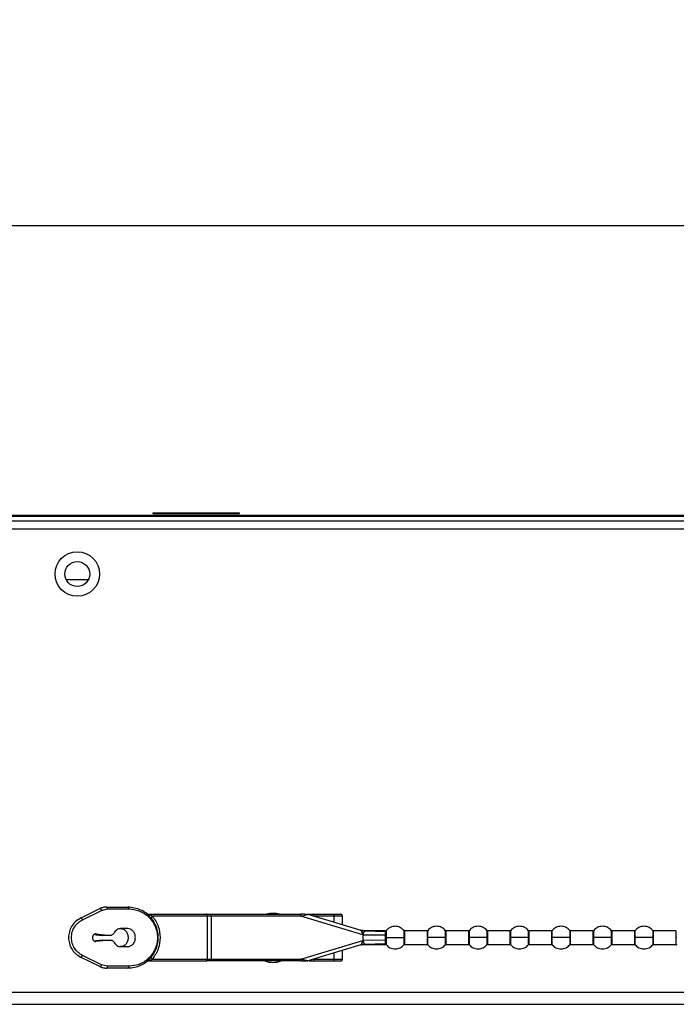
# Model space of a CAD drawing. Header units: millimetres. Extents: x 256 to 1374, y 313 to 1176.
# Tile 51 of 212: x 564 to 593, y 792 to 835. Entities that reach past the tile are written whole.
import ezdxf

# ---------------------------------------------------------------- set-up
doc = ezdxf.new("R2010")
doc.units = ezdxf.units.MM
doc.header["$PDSIZE"] = -1
doc.styles.add('SLDTEXTSTYLE0', font='ARIAL.TTF', dxfattribs={"width": 0.948})
doc.dimstyles.new('SLDDIMSTYLE0', dxfattribs={"dimtxt": 5.650301, "dimasz": 4.572, "dimexe": 0, "dimexo": 0.0625, "dimgap": 1.412575, "dimtad": 0, "dimtih": 1, "dimtoh": 1, "dimlfac": 3, "dimrnd": 1e-09, "dimzin": 12, "dimdsep": 46, "dimtxsty": 'SLDTEXTSTYLE0', "dimsah": 1, "dimcen": 0.09, "dimadec": 0, "dimazin": 3, "dimtfac": 1, "dimtofl": 0, "dimtmove": 0, "dimatfit": 3, "dimfxl": 1, "dimfrac": 2, "dimtolj": 1, "dimtzin": 12, "dimarcsym": 0})
doc.dimstyles.new('SLDDIMSTYLE1', dxfattribs={"dimtxt": 5.650301, "dimasz": 4.572, "dimexe": 0, "dimexo": 0.0625, "dimgap": 1.412575, "dimtad": 0, "dimtih": 1, "dimtoh": 1, "dimdec": 1, "dimlfac": 3, "dimrnd": 1e-09, "dimzin": 12, "dimdsep": 46, "dimtxsty": 'SLDTEXTSTYLE0', "dimsah": 1, "dimcen": 0.09, "dimadec": 0, "dimazin": 3, "dimtfac": 1, "dimtofl": 0, "dimtmove": 0, "dimatfit": 3, "dimfxl": 1, "dimfrac": 2, "dimtolj": 1, "dimtzin": 12, "dimarcsym": 0})

# ---------------------------------------------------------------- blocks, each defined once
blk = doc.blocks.new('*D26')
at = {"color": 0, "linetype": 'Continuous', "lineweight": -2}
for p, q in [((453.559, 813.397), (453.559, 849.364)), ((458.131, 849.364), (642.493, 849.364)), ((852.643, 849.364), (668.281, 849.364)), ((857.215, 813.397), (857.215, 849.364))]:
    blk.add_line(p, q, dxfattribs=at)
at = {"color": 0}
for points in [[(458.131, 850.126), (458.131, 848.602), (453.559, 849.364)], [(852.643, 848.602), (852.643, 850.126), (857.215, 849.364)]]:
    blk.add_solid(points, dxfattribs=at)
at = {"layer": 'Defpoints', "color": 0}
for p in [(857.215, 849.364), (453.559, 813.335), (857.215, 813.335)]:
    blk.add_point(p, dxfattribs=at)
at = {"color": 0, "lineweight": 0, "insert": (655.387, 857.785), "char_height": 5.6503, "attachment_point": 2, "style": 'SLDTEXTSTYLE0'}
blk.add_mtext('\\A1;1210.5\\P(47.66)', dxfattribs=at)
blk = doc.blocks.new('*D27')
at = {"color": 0, "linetype": 'Continuous', "lineweight": -2}
for p, q in [((459.813, 796.277), (459.813, 826.141)), ((464.385, 826.141), (642.493, 826.141)), ((846.388, 826.141), (668.281, 826.141)), ((850.96, 796.277), (850.96, 826.141))]:
    blk.add_line(p, q, dxfattribs=at)
at = {"color": 0}
for points in [[(464.385, 826.903), (464.385, 825.379), (459.813, 826.141)], [(846.388, 825.379), (846.388, 826.903), (850.96, 826.141)]]:
    blk.add_solid(points, dxfattribs=at)
at = {"layer": 'Defpoints', "color": 0}
for p in [(850.96, 826.141), (459.813, 796.215), (850.96, 796.215)]:
    blk.add_point(p, dxfattribs=at)
at = {"color": 0, "lineweight": 0, "insert": (655.387, 834.562), "char_height": 5.6503, "attachment_point": 2, "style": 'SLDTEXTSTYLE0'}
blk.add_mtext('\\A1;1173.4\\P(46.20)', dxfattribs=at)

msp = doc.modelspace()

# ---------------------------------------------------------------- linework, layer by layer
at = {"color": 7, "linetype": 'Continuous', "lineweight": 30}
for p, q in [((460.2517, 813.3353), (632.8119, 813.3353)), ((460.2517, 813.2886), (632.8102, 813.2886)), ((569.3936, 813.4413), (569.3936, 813.4146)), ((569.3936, 813.4413), (573.2269, 813.4413)), ((569.3936, 813.4146), (573.2269, 813.4146)), ((573.2269, 813.4146), (573.2269, 813.4413)), ((856.3545, 813.0686), (454.4193, 813.0686)), ((454.1836, 812.7353), (856.5902, 812.7353)), ((565.5603, 810.4919), (566.5468, 810.4919)), ((566.2035, 795.5192), (567.0498, 795.9404)), ((566.2847, 795.4446), (567.131, 795.8658)), ((567.131, 795.8658), (567.3909, 795.9269)), ((567.3468, 796.0102), (568.2862, 796.0102)), ((567.3909, 795.9269), (568.3304, 795.9269)), ((569.2137, 795.6935), (571.7542, 795.6935)), ((571.7984, 795.6102), (569.3802, 795.6102)), ((571.7984, 795.6102), (571.7984, 793.7102)), ((571.975, 795.6102), (571.7984, 795.6102)), ((571.975, 795.6102), (571.975, 795.6935)), ((571.975, 795.6935), (575.9371, 795.6935)), ((571.975, 795.6102), (571.975, 793.7102)), ((575.9371, 795.6102), (571.975, 795.6102)), ((575.9371, 795.6935), (575.9371, 795.6102)), ((576.1008, 795.6935), (575.9371, 795.6935)), ((578.6715, 794.7861), (575.9371, 795.6102)), ((576.2499, 795.69), (578.5851, 794.9863)), ((576.4855, 795.6935), (577.4039, 795.6935)), ((577.4061, 795.6102), (576.5186, 795.6102)), ((577.4061, 795.3416), (577.4061, 795.6102)), ((577.778, 795.2295), (577.778, 795.613)), ((568.2832, 795.0602), (567.9723, 795.0602)), ((578.5759, 794.989), (578.6718, 794.9674)), ((578.6296, 794.9746), (578.584, 794.9866)), ((578.5845, 794.9864), (578.7642, 794.9585)), ((578.5852, 794.9862), (578.7642, 794.9585)), ((578.6399, 794.9722), (578.5859, 794.986)), ((578.6715, 794.9675), (578.6254, 794.9755)), ((578.6469, 794.9718), (578.6255, 794.9755)), ((578.7613, 794.958), (578.6399, 794.9722)), ((578.7698, 794.9602), (578.6718, 794.9674)), ((579.686, 794.9602), (578.7558, 794.9602)), ((578.7642, 794.9585), (578.7613, 794.958)), ((578.7613, 794.958), (579.6797, 794.935)), ((578.7613, 794.958), (578.7613, 794.958)), ((579.7192, 794.9716), (579.7191, 794.9784)), ((581.5139, 794.9602), (580.5291, 794.9602)), ((583.3472, 794.9602), (582.3624, 794.9602)), ((585.1805, 794.9602), (584.1957, 794.9602)), ((587.0139, 794.9602), (586.0291, 794.9602)), ((588.8472, 794.9602), (587.8624, 794.9602)), ((590.6805, 794.9602), (589.6957, 794.9602)), ((592.5139, 794.9602), (591.5291, 794.9602)), ((567.1867, 794.5513), (566.8653, 794.5218)), ((566.8674, 794.7899), (567.1733, 794.7532)), ((567.5046, 794.5513), (566.8808, 794.494)), ((566.8841, 794.826), (567.4913, 794.7532)), ((567.4913, 794.7532), (567.1733, 794.7532)), ((567.1867, 794.5513), (567.5046, 794.5513)), ((575.9371, 793.7102), (578.6715, 794.5343)), ((578.6666, 794.873), (578.6449, 794.8761)), ((578.6578, 794.849), (578.6449, 794.876)), ((578.6698, 794.4962), (578.655, 794.4651)), ((578.6578, 794.849), (578.6666, 794.873)), ((578.6578, 794.849), (578.6687, 794.8264)), ((578.6666, 794.873), (578.7043, 794.8684)), ((578.6687, 794.8264), (578.6752, 794.8031)), ((578.6752, 794.5173), (578.6698, 794.4962)), ((578.6698, 794.4962), (578.6878, 794.4984)), ((578.6715, 794.7861), (578.6715, 794.5343)), ((578.6715, 794.7861), (579.6798, 794.7766)), ((579.6798, 794.5439), (578.6715, 794.5343)), ((578.6878, 794.4984), (578.7026, 794.4565)), ((579.6805, 794.6602), (579.6798, 794.7766)), ((579.6798, 794.5439), (579.6805, 794.6602)), ((579.7191, 794.6602), (579.7196, 794.7831)), ((579.7196, 794.5373), (579.7191, 794.6602)), ((567.9723, 794.2602), (568.2832, 794.2602)), ((578.5851, 794.3342), (576.2499, 793.6304)), ((577.778, 793.7074), (577.778, 794.0909)), ((578.6724, 794.3531), (578.5759, 794.3314)), ((578.5845, 794.334), (578.7642, 794.362)), ((578.5851, 794.3342), (578.5851, 794.3342)), ((578.5854, 794.3343), (578.6233, 794.3445)), ((578.6258, 794.345), (578.6473, 794.3487)), ((578.6473, 794.3487), (578.6726, 794.3531)), ((578.6474, 794.4495), (578.655, 794.4651)), ((578.6474, 794.4495), (578.6601, 794.4513)), ((578.649, 794.349), (578.6721, 794.353)), ((578.6601, 794.4513), (578.655, 794.4651)), ((578.6601, 794.4513), (578.7026, 794.4565)), ((578.6724, 794.3531), (578.7709, 794.3602)), ((578.7558, 794.3602), (579.686, 794.3602)), ((579.6797, 794.3854), (578.7613, 794.3625)), ((578.7613, 794.3625), (578.7642, 794.362)), ((578.7613, 794.3625), (578.7613, 794.3625)), ((578.7642, 794.362), (578.7642, 794.362)), ((580.5291, 794.3602), (581.5139, 794.3602)), ((582.3624, 794.3602), (583.3472, 794.3602)), ((584.1957, 794.3602), (585.1805, 794.3602)), ((586.0291, 794.3602), (587.0139, 794.3602)), ((587.8624, 794.3602), (588.8472, 794.3602)), ((589.6957, 794.3602), (590.6805, 794.3602)), ((591.5291, 794.3602), (592.5139, 794.3602)), ((567.0498, 793.38), (566.2035, 793.8012)), ((567.131, 793.4547), (566.2847, 793.8758)), ((569.2137, 793.6269), (571.7542, 793.6269)), ((569.3802, 793.7102), (571.7984, 793.7102)), ((571.7984, 793.7102), (571.975, 793.7102)), ((571.975, 793.6269), (571.975, 793.7102)), ((571.975, 793.7102), (575.9371, 793.7102)), ((575.9371, 793.6269), (571.975, 793.6269)), ((575.9369, 793.6318), (576.1071, 793.6318)), ((575.9371, 793.7102), (575.9371, 793.6269)), ((576.2259, 793.6269), (576.2499, 793.6304)), ((576.4855, 793.6269), (577.4039, 793.6269)), ((576.5186, 793.7102), (577.4061, 793.7102)), ((577.4061, 793.7102), (577.4061, 793.9789)), ((567.3909, 793.3935), (567.131, 793.4547)), ((568.2862, 793.3102), (567.3468, 793.3102)), ((568.3304, 793.3935), (567.3909, 793.3935)), ((785.3437, 792.2402), (525.4301, 792.2402))]:
    msp.add_line(p, q, dxfattribs=at)
at = {"color": 8, "linetype": 'Continuous', "lineweight": 30}
for p, q in [((579.7196, 794.9517), (579.7192, 794.9716)), ((580.4905, 794.9784), (580.4905, 794.6602)), ((580.5291, 794.6602), (580.5291, 794.9602)), ((581.5139, 794.9602), (581.5139, 794.6602)), ((582.3238, 794.9784), (582.3238, 794.6602)), ((582.3624, 794.6602), (582.3624, 794.9602)), ((583.3472, 794.9602), (583.3472, 794.6602)), ((584.1572, 794.9784), (584.1572, 794.6602)), ((584.1957, 794.6602), (584.1957, 794.9602)), ((585.1805, 794.9602), (585.1805, 794.6602)), ((585.9905, 794.9784), (585.9905, 794.6602)), ((586.0291, 794.6602), (586.0291, 794.9602)), ((587.0139, 794.9602), (587.0139, 794.6602)), ((587.8238, 794.9784), (587.8238, 794.6602)), ((587.8624, 794.6602), (587.8624, 794.9602)), ((588.8472, 794.9602), (588.8472, 794.6602)), ((589.6572, 794.9784), (589.6572, 794.6602)), ((589.6957, 794.6602), (589.6957, 794.9602)), ((590.6805, 794.9602), (590.6805, 794.6602)), ((591.4905, 794.9784), (591.4905, 794.6602)), ((591.5291, 794.6602), (591.5291, 794.9602)), ((592.5139, 794.9602), (592.5139, 794.6602)), ((580.5291, 794.3602), (580.5291, 794.6602)), ((581.5139, 794.6602), (581.5139, 794.3602)), ((581.5524, 794.342), (581.5524, 794.6602)), ((582.3238, 794.6602), (582.3238, 794.342)), ((582.3624, 794.3602), (582.3624, 794.6602)), ((583.3472, 794.6602), (583.3472, 794.3602)), ((583.3858, 794.342), (583.3858, 794.6602)), ((584.1572, 794.6602), (584.1572, 794.342)), ((584.1957, 794.3602), (584.1957, 794.6602)), ((585.1805, 794.6602), (585.1805, 794.3602)), ((585.2191, 794.342), (585.2191, 794.6602)), ((585.9905, 794.6602), (585.9905, 794.342)), ((586.0291, 794.3602), (586.0291, 794.6602)), ((587.0139, 794.6602), (587.0139, 794.3602)), ((587.0524, 794.342), (587.0524, 794.6602)), ((587.8238, 794.6602), (587.8238, 794.342)), ((587.8624, 794.3602), (587.8624, 794.6602)), ((588.8472, 794.6602), (588.8472, 794.3602)), ((588.8858, 794.342), (588.8858, 794.6602)), ((589.6572, 794.6602), (589.6572, 794.342)), ((589.6957, 794.3602), (589.6957, 794.6602)), ((590.6805, 794.6602), (590.6805, 794.3602)), ((590.7191, 794.342), (590.7191, 794.6602)), ((591.4905, 794.6602), (591.4905, 794.342)), ((591.5291, 794.3602), (591.5291, 794.6602)), ((592.5139, 794.6602), (592.5139, 794.3602)), ((576.0366, 793.6848), (575.9371, 793.7102)), ((525.4301, 791.7115), (785.3437, 791.7115))]:
    msp.add_line(p, q, dxfattribs=at)
at = {"color": 7, "linetype": 'Continuous', "lineweight": 30}
for radius in [0.9833, 0.55]:
    msp.add_circle((566.0536, 810.7353), radius, dxfattribs=at)
for centre, radius, start, end in [((574.7102, 794.6486), 1.0833, 74.6976, 105.3024), ((569.2137, 793.4602), 0.1667, 90, 127.70138), ((574.7102, 794.6486), 1.0833, 250.58677, 289.41323)]:
    msp.add_arc(centre, radius, start, end, dxfattribs=at)
for points, knots in [([(567.3468, 796.0102), (567.2957, 796.0073), (567.1935, 796.0014), (567.0977, 795.9607), (567.0498, 795.9404)], [0, 0, 0, 0, 0.4996262, 1, 1, 1, 1]), ([(567.0498, 795.9404), (567.0527, 795.9414), (567.0585, 795.9434), (567.0693, 795.9414), (567.0808, 795.9358), (567.0926, 795.9267), (567.1042, 795.9144), (567.1148, 795.8996), (567.1242, 795.8831), (567.1288, 795.8716), (567.131, 795.8658)], [0, 0, 0, 0, 0.125024, 0.2500356, 0.3750134, 0.5000257, 0.6250217, 0.7500239, 0.8750049, 1, 1, 1, 1]), ([(567.3909, 795.9269), (567.3903, 795.9378), (567.389, 795.9596), (567.3787, 795.9872), (567.3642, 796.0065), (567.3526, 796.009), (567.3468, 796.0102)], [0, 0, 0, 0, 0.2499933, 0.4999789, 0.7500122, 1, 1, 1, 1]), ([(568.2862, 796.0102), (568.292, 796.009), (568.3036, 796.0065), (568.3182, 795.9872), (568.3284, 795.9596), (568.3297, 795.9378), (568.3304, 795.9269)], [0, 0, 0, 0, 0.25003424, 0.50004493, 0.75000789, 1, 1, 1, 1]), ([(568.2862, 793.3102), (568.4843, 793.3349), (568.8485, 793.3802), (569.2328, 793.6701), (569.4452, 793.9515), (569.5568, 794.1818), (569.6219, 794.4199), (569.6433, 794.6603), (569.6218, 794.9008), (569.5567, 795.1388), (569.4451, 795.3691), (569.2326, 795.6504), (568.8484, 795.9402), (568.4843, 795.9855), (568.2862, 796.0102)], [0, 0, 0, 0, 0.1498468, 0.2755575, 0.3370702, 0.394547, 0.4477833, 0.500035, 0.552264, 0.6054678, 0.6629783, 0.7245204, 0.8501532, 1, 1, 1, 1]), ([(568.3304, 795.9269), (568.4841, 795.9109), (568.7913, 795.8789), (569.139, 795.6586), (569.3621, 795.4098), (569.4932, 795.1849), (569.5775, 794.9309), (569.6067, 794.6602), (569.5775, 794.3895), (569.4932, 794.1355), (569.3621, 793.9106), (569.139, 793.6618), (568.7914, 793.4415), (568.4841, 793.4096), (568.3304, 793.3935)], [0, 0, 0, 0, 0.1252055, 0.250126, 0.3127211, 0.3752245, 0.4376399, 0.4999992, 0.5623583, 0.6247745, 0.6872766, 0.7498715, 0.8747923, 1, 1, 1, 1]), ([(566.2035, 795.5192), (566.1209, 795.469), (565.9668, 795.3753), (565.7973, 795.1576), (565.6945, 794.9173), (565.6602, 794.6602), (565.6945, 794.4031), (565.7973, 794.1627), (565.9668, 793.9451), (566.1209, 793.8514), (566.2035, 793.8012)], [0, 0, 0, 0, 0.143644, 0.2682816, 0.3867607, 0.5000163, 0.6132644, 0.7317462, 0.8563669, 1, 1, 1, 1]), ([(566.2847, 793.8758), (566.2194, 793.9146), (566.0888, 793.992), (565.9318, 794.1763), (565.8245, 794.4033), (565.7863, 794.6602), (565.8245, 794.9172), (565.9318, 795.1441), (566.0888, 795.3284), (566.2194, 795.4058), (566.2847, 795.4446)], [0, 0, 0, 0, 0.1255537, 0.2507186, 0.3755049, 0.4999964, 0.6244919, 0.7492802, 0.8744422, 1, 1, 1, 1]), ([(566.2847, 795.4446), (566.2825, 795.4504), (566.2779, 795.462), (566.2685, 795.4784), (566.2579, 795.4932), (566.2463, 795.5055), (566.2345, 795.5146), (566.223, 795.5202), (566.2122, 795.5222), (566.2064, 795.5202), (566.2035, 795.5192)], [0, 0, 0, 0, 0.12499245, 0.25002627, 0.37497259, 0.50001192, 0.62497851, 0.75001153, 0.87501252, 1, 1, 1, 1]), ([(569.1118, 795.7283), (569.1273, 795.7183), (569.1584, 795.6983), (569.1953, 795.6951), (569.2137, 795.6935)], [0, 0, 0, 0, 0.4999764, 1, 1, 1, 1]), ([(569.3802, 795.6102), (569.3387, 795.6271), (569.2883, 795.6477), (569.2284, 795.6737), (569.214, 795.6808), (569.2086, 795.6839), (569.2056, 795.6859), (569.2033, 795.6878), (569.2015, 795.6899), (569.2023, 795.6932), (569.2088, 795.6934), (569.2137, 795.6935)], [0, 0, 0, 0, 0.5937533, 0.7207104, 0.7657872, 0.7848602, 0.8022948, 0.8202082, 0.8386078, 0.8804329, 1, 1, 1, 1]), ([(569.3385, 795.5058), (569.336, 795.511), (569.3307, 795.5217), (569.337, 795.5473), (569.353, 795.5776), (569.3712, 795.5995), (569.3802, 795.6102)], [0, 0, 0, 0, 0.2448189, 0.4999971, 0.7551837, 1, 1, 1, 1]), ([(569.3802, 795.6102), (569.4768, 795.4629), (569.6606, 795.1829), (569.74, 794.6608), (569.6608, 794.1381), (569.4771, 793.858), (569.3802, 793.7102)], [0, 0, 0, 0, 0.2630499, 0.4999502, 0.7362468, 1, 1, 1, 1]), ([(571.7984, 795.6102), (571.7977, 795.6211), (571.7964, 795.643), (571.7862, 795.6705), (571.7716, 795.6898), (571.76, 795.6923), (571.7542, 795.6935)], [0, 0, 0, 0, 0.2499919, 0.4999806, 0.7500057, 1, 1, 1, 1]), ([(571.7542, 795.6935), (571.7888, 795.6935), (571.8579, 795.6935), (571.936, 795.6935), (571.975, 795.6935)], [0, 0, 0, 0, 0.49999553, 1, 1, 1, 1]), ([(575.9371, 795.6102), (575.9809, 795.6214), (576.0561, 795.6406), (576.1436, 795.6629), (576.1965, 795.6764), (576.2268, 795.6842), (576.2465, 795.689), (576.2488, 795.6897), (576.2499, 795.69)], [0, 0, 0, 0, 0.3439032, 0.5908236, 0.7195371, 0.8278391, 0.9193507, 1, 1, 1, 1]), ([(576.1038, 795.6935), (576.1101, 795.6935), (576.1288, 795.6935), (576.1754, 795.6935), (576.2387, 795.6935), (576.2842, 795.6935), (576.3043, 795.6935)], [0, 0, 0, 0, 0.1117347, 0.3360825, 0.7057542, 1, 1, 1, 1]), ([(576.3043, 795.6935), (576.3348, 795.6935), (576.3959, 795.6935), (576.4556, 795.6935), (576.4855, 795.6935)], [0, 0, 0, 0, 0.4999933, 1, 1, 1, 1]), ([(576.5186, 795.6102), (576.518, 795.622), (576.5168, 795.6466), (576.5078, 795.6745), (576.4967, 795.6908), (576.4891, 795.6927), (576.4855, 795.6935)], [0, 0, 0, 0, 0.2702224, 0.5623976, 0.7897294, 1, 1, 1, 1]), ([(577.4061, 795.6102), (577.4061, 795.6155), (577.4061, 795.6263), (577.4056, 795.642), (577.4048, 795.6568), (577.4036, 795.6735), (577.4026, 795.69), (577.4034, 795.6922), (577.4039, 795.6935)], [0, 0, 0, 0, 0.1046346, 0.2153179, 0.3316848, 0.4531666, 0.6886496, 1, 1, 1, 1]), ([(577.4039, 795.6935), (577.4148, 795.6935), (577.4366, 795.6935), (577.4809, 795.6935), (577.5322, 795.6935), (577.5867, 795.6935), (577.6346, 795.6935), (577.6686, 795.6935), (577.6887, 795.6935), (577.6969, 795.6935), (577.6927, 795.6935), (577.6905, 795.6935)], [0, 0, 0, 0, 0.102731, 0.2056789, 0.3261534, 0.4526791, 0.5785604, 0.6973251, 0.7975477, 0.8981767, 1, 1, 1, 1]), ([(577.778, 795.6102), (577.7775, 795.6167), (577.7767, 795.6288), (577.7701, 795.6474), (577.7577, 795.6669), (577.7387, 795.6823), (577.7164, 795.6918), (577.702, 795.6929), (577.6944, 795.6935)], [0, 0, 0, 0, 0.1479319, 0.274832, 0.4476648, 0.669765, 0.8252667, 1, 1, 1, 1]), ([(567.9723, 795.0602), (567.9431, 795.0577), (567.8847, 795.0525), (567.8033, 795.0116), (567.7317, 794.9502), (567.698, 794.8938), (567.6811, 794.8655)], [0, 0, 0, 0, 0.2499908, 0.4999897, 0.7499928, 1, 1, 1, 1]), ([(567.9652, 795.0602), (568.0097, 795.0542), (568.0986, 795.0422), (568.2107, 794.9497), (568.2892, 794.8175), (568.2994, 794.7126), (568.3045, 794.6602)], [0, 0, 0, 0, 0.2500049, 0.5000011, 0.7499991, 1, 1, 1, 1]), ([(568.6224, 794.6602), (568.6173, 794.7126), (568.6071, 794.8175), (568.5287, 794.9497), (568.4166, 795.0422), (568.3277, 795.0542), (568.2832, 795.0602)], [0, 0, 0, 0, 0.25000052, 0.4999993, 0.74999342, 1, 1, 1, 1]), ([(578.5851, 794.9862), (578.5867, 794.9852), (578.5903, 794.983), (578.6002, 794.9703), (578.6081, 794.9538), (578.613, 794.9437)], [0, 0, 0, 0, 0.2433816, 0.5390106, 1, 1, 1, 1]), ([(578.613, 794.9437), (578.6192, 794.9519), (578.6313, 794.9679), (578.6371, 794.9708), (578.6399, 794.9722)], [0, 0, 0, 0, 0.5144921, 1, 1, 1, 1]), ([(578.613, 794.9437), (578.6173, 794.9342), (578.6266, 794.9139), (578.6385, 794.8892), (578.6449, 794.876)], [0, 0, 0, 0, 0.4684011, 1, 1, 1, 1]), ([(578.7613, 794.958), (578.7588, 794.9563), (578.7535, 794.953), (578.7401, 794.9334), (578.7201, 794.9066), (578.7096, 794.8812), (578.7043, 794.8684)], [0, 0, 0, 0, 0.2368845, 0.4920988, 0.7455379, 1, 1, 1, 1]), ([(579.6798, 794.7766), (579.6796, 794.7938), (579.6793, 794.8282), (579.6793, 794.8725), (579.6792, 794.9097), (579.6796, 794.9265), (579.6797, 794.935)], [0, 0, 0, 0, 0.25075151, 0.50020418, 0.74953309, 1, 1, 1, 1]), ([(579.7196, 794.9517), (579.717, 794.9492), (579.7118, 794.9441), (579.7019, 794.9388), (579.691, 794.9354), (579.6835, 794.9351), (579.6797, 794.935)], [0, 0, 0, 0, 0.24721623, 0.50056576, 0.75366048, 1, 1, 1, 1]), ([(580.4905, 794.9784), (580.4606, 795.0096), (580.4045, 795.0682), (580.2867, 795.132), (580.1338, 795.1703), (579.9673, 795.1503), (579.8183, 795.0805), (579.7513, 795.0111), (579.7162, 794.9748)], [0, 0, 0, 0, 0.1463525, 0.2740752, 0.4499902, 0.6746541, 0.8295845, 1, 1, 1, 1]), ([(579.7196, 794.7831), (579.7199, 794.8202), (579.7206, 794.8928), (579.7199, 794.9324), (579.7196, 794.9517)], [0, 0, 0, 0, 0.51077007, 1, 1, 1, 1]), ([(580.5291, 794.9602), (580.5254, 794.9604), (580.5181, 794.9609), (580.5075, 794.9647), (580.4979, 794.9705), (580.4929, 794.9759), (580.4904, 794.9785)], [0, 0, 0, 0, 0.2469998, 0.5002299, 0.7531884, 1, 1, 1, 1]), ([(582.3238, 794.9784), (582.301, 795.003), (582.2535, 795.0542), (582.1613, 795.112), (582.0545, 795.1512), (581.9381, 795.1648), (581.8218, 795.1512), (581.7149, 795.112), (581.6228, 795.0542), (581.5753, 795.003), (581.5524, 794.9784)], [0, 0, 0, 0, 0.1143103, 0.2373133, 0.3668813, 0.4999976, 0.6331194, 0.7626874, 0.8856857, 1, 1, 1, 1]), ([(582.3624, 794.9602), (582.3588, 794.9604), (582.3514, 794.9609), (582.3408, 794.9647), (582.3312, 794.9705), (582.3262, 794.9759), (582.3237, 794.9785)], [0, 0, 0, 0, 0.2470223, 0.5001691, 0.7532463, 1, 1, 1, 1]), ([(584.1572, 794.9784), (584.1343, 795.003), (584.0868, 795.0542), (583.9947, 795.112), (583.8878, 795.1512), (583.7715, 795.1648), (583.6552, 795.1512), (583.5483, 795.112), (583.4561, 795.0542), (583.4087, 795.003), (583.3858, 794.9784)], [0, 0, 0, 0, 0.1143144, 0.2373128, 0.3668809, 0.5000028, 0.6331191, 0.7626872, 0.8856856, 1, 1, 1, 1]), ([(584.1957, 794.9602), (584.1921, 794.9604), (584.1847, 794.9609), (584.1742, 794.9647), (584.1646, 794.9705), (584.1595, 794.9759), (584.157, 794.9785)], [0, 0, 0, 0, 0.2470025, 0.5001289, 0.7531858, 1, 1, 1, 1]), ([(585.9905, 794.9784), (585.9676, 795.003), (585.9202, 795.0542), (585.828, 795.112), (585.7211, 795.1512), (585.6048, 795.1648), (585.4885, 795.1512), (585.3816, 795.112), (585.2895, 795.0542), (585.242, 795.003), (585.2191, 794.9784)], [0, 0, 0, 0, 0.1143143, 0.2373126, 0.3668806, 0.5000024, 0.6331187, 0.7626867, 0.8856897, 1, 1, 1, 1]), ([(586.0291, 794.9602), (586.0254, 794.9604), (586.018, 794.9609), (586.0075, 794.9647), (585.9979, 794.9705), (585.9929, 794.9759), (585.9904, 794.9785)], [0, 0, 0, 0, 0.2469998, 0.5002299, 0.7531884, 1, 1, 1, 1]), ([(587.8238, 794.9784), (587.801, 795.003), (587.7535, 795.0542), (587.6613, 795.112), (587.5545, 795.1512), (587.4381, 795.1648), (587.3218, 795.1512), (587.2149, 795.112), (587.1228, 795.0542), (587.0753, 795.003), (587.0524, 794.9784)], [0, 0, 0, 0, 0.1143138, 0.2373115, 0.3668842, 0.4999998, 0.6331211, 0.7626885, 0.8856862, 1, 1, 1, 1]), ([(587.8624, 794.9602), (587.8588, 794.9604), (587.8514, 794.9609), (587.8408, 794.9647), (587.8312, 794.9705), (587.8262, 794.9759), (587.8237, 794.9785)], [0, 0, 0, 0, 0.2469998, 0.5002299, 0.7531884, 1, 1, 1, 1]), ([(589.6572, 794.9784), (589.6343, 795.003), (589.5868, 795.0542), (589.4947, 795.112), (589.3878, 795.1512), (589.2715, 795.1648), (589.1552, 795.1512), (589.0483, 795.112), (588.9561, 795.0542), (588.9087, 795.003), (588.8858, 794.9784)], [0, 0, 0, 0, 0.1143103, 0.2373133, 0.3668813, 0.4999976, 0.6331194, 0.7626874, 0.8856857, 1, 1, 1, 1]), ([(589.6957, 794.9602), (589.6921, 794.9604), (589.6847, 794.9609), (589.6742, 794.9647), (589.6646, 794.9705), (589.6595, 794.9759), (589.657, 794.9785)], [0, 0, 0, 0, 0.2470223, 0.5001691, 0.7532463, 1, 1, 1, 1]), ([(591.4905, 794.9784), (591.4676, 795.003), (591.4202, 795.0542), (591.328, 795.112), (591.2211, 795.1512), (591.1048, 795.1648), (590.9885, 795.1512), (590.8816, 795.112), (590.7895, 795.0542), (590.742, 795.003), (590.7191, 794.9784)], [0, 0, 0, 0, 0.1143144, 0.2373128, 0.3668809, 0.5000028, 0.6331191, 0.7626872, 0.8856856, 1, 1, 1, 1]), ([(591.5291, 794.9602), (591.5254, 794.9604), (591.518, 794.9609), (591.5075, 794.9647), (591.4979, 794.9705), (591.4929, 794.9759), (591.4904, 794.9785)], [0, 0, 0, 0, 0.2470025, 0.5001289, 0.7531858, 1, 1, 1, 1]), ([(566.8841, 794.826), (566.8743, 794.8265), (566.8547, 794.8274), (566.8259, 794.8198), (566.7989, 794.8058), (566.775, 794.7854), (566.7551, 794.7597), (566.7402, 794.7297), (566.7308, 794.6967), (566.7274, 794.6622), (566.7301, 794.6276), (566.7389, 794.5944), (566.7532, 794.5639), (566.7725, 794.5377), (566.796, 794.5166), (566.8227, 794.5019), (566.8514, 794.4934), (566.871, 794.4938), (566.8808, 794.494)], [0, 0, 0, 0, 0.0625067, 0.1250093, 0.1875033, 0.2500145, 0.3124988, 0.3750063, 0.43751, 0.5000017, 0.562501, 0.6250031, 0.6875102, 0.7499982, 0.812503, 0.8749981, 0.9375074, 1, 1, 1, 1]), ([(567.6811, 794.8655), (567.6702, 794.8475), (567.6484, 794.8116), (567.6011, 794.7743), (567.5476, 794.7519), (567.51, 794.7527), (567.4913, 794.7532)], [0, 0, 0, 0, 0.2500044, 0.5000153, 0.7500116, 1, 1, 1, 1]), ([(567.5046, 794.5513), (567.5225, 794.5513), (567.5582, 794.5513), (567.6091, 794.5298), (567.6543, 794.4949), (567.6758, 794.4613), (567.6866, 794.4445)], [0, 0, 0, 0, 0.2499903, 0.4999825, 0.7500013, 1, 1, 1, 1]), ([(568.3045, 794.6602), (568.2994, 794.6078), (568.2892, 794.503), (568.2107, 794.3708), (568.0986, 794.2782), (568.0097, 794.2662), (567.9652, 794.2602)], [0, 0, 0, 0, 0.2499987, 0.4999945, 0.7499973, 1, 1, 1, 1]), ([(568.2832, 794.2602), (568.3277, 794.2662), (568.4166, 794.2782), (568.5287, 794.3708), (568.6071, 794.503), (568.6173, 794.6078), (568.6224, 794.6602)], [0, 0, 0, 0, 0.25000437, 0.50000512, 0.75000169, 1, 1, 1, 1]), ([(578.6687, 794.8264), (578.672, 794.826), (578.6786, 794.8252), (578.6852, 794.8244), (578.6885, 794.824)], [0, 0, 0, 0, 0.5003353, 1, 1, 1, 1]), ([(578.6752, 794.8031), (578.674, 794.8013), (578.6721, 794.7986), (578.6698, 794.7943), (578.6696, 794.7901), (578.6709, 794.7875), (578.6715, 794.7861)], [0, 0, 0, 0, 0.3501964, 0.5378997, 0.7686467, 1, 1, 1, 1]), ([(578.6715, 794.5343), (578.6709, 794.533), (578.6696, 794.5304), (578.6698, 794.5261), (578.6721, 794.5219), (578.674, 794.5191), (578.6752, 794.5173)], [0, 0, 0, 0, 0.2291371, 0.4606671, 0.6467485, 1, 1, 1, 1]), ([(578.6884, 794.824), (578.6868, 794.8196), (578.6838, 794.8118), (578.6778, 794.8057), (578.6752, 794.8031)], [0, 0, 0, 0, 0.5623358, 1, 1, 1, 1]), ([(578.6752, 794.5173), (578.6767, 794.5162), (578.6796, 794.5141), (578.6845, 794.5079), (578.6865, 794.5023), (578.6878, 794.4984)], [0, 0, 0, 0, 0.2288278, 0.4678529, 1, 1, 1, 1]), ([(578.7043, 794.8684), (578.7017, 794.8613), (578.6965, 794.847), (578.6911, 794.8317), (578.6884, 794.824)], [0, 0, 0, 0, 0.4994056, 1, 1, 1, 1]), ([(579.6797, 794.3854), (579.6796, 794.3939), (579.6792, 794.4108), (579.6793, 794.4479), (579.6793, 794.4922), (579.6796, 794.5266), (579.6798, 794.5439)], [0, 0, 0, 0, 0.2504547, 0.4997818, 0.7492436, 1, 1, 1, 1]), ([(579.7196, 794.7831), (579.717, 794.7821), (579.7118, 794.7801), (579.7019, 794.778), (579.6911, 794.7767), (579.6835, 794.7766), (579.6798, 794.7766)], [0, 0, 0, 0, 0.2466935, 0.4999435, 0.7531842, 1, 1, 1, 1]), ([(579.7196, 794.5373), (579.717, 794.5383), (579.7118, 794.5403), (579.7019, 794.5424), (579.6911, 794.5438), (579.6835, 794.5438), (579.6798, 794.5439)], [0, 0, 0, 0, 0.2472993, 0.5007474, 0.7536719, 1, 1, 1, 1]), ([(579.6805, 794.6602), (579.6842, 794.6602), (579.6915, 794.6602), (579.702, 794.6602), (579.7116, 794.6602), (579.7166, 794.6602), (579.7191, 794.6602)], [0, 0, 0, 0, 0.246512, 0.4993402, 0.7525761, 1, 1, 1, 1]), ([(579.7191, 794.6602), (579.742, 794.6602), (579.7895, 794.6602), (579.8816, 794.6602), (579.9885, 794.6602), (580.1048, 794.6602), (580.2211, 794.6602), (580.328, 794.6602), (580.4202, 794.6602), (580.4676, 794.6602), (580.4905, 794.6602)], [0, 0, 0, 0, 0.1143105, 0.237318, 0.366885, 0.5000057, 0.633121, 0.7626885, 0.8856905, 1, 1, 1, 1]), ([(579.7196, 794.3687), (579.7199, 794.3881), (579.7206, 794.4277), (579.7199, 794.5002), (579.7196, 794.5373)], [0, 0, 0, 0, 0.4891762, 1, 1, 1, 1]), ([(580.5291, 794.6602), (580.5207, 794.6602), (580.5058, 794.6602), (580.4952, 794.6602), (580.4905, 794.6602)], [0, 0, 0, 0, 0.559996, 1, 1, 1, 1]), ([(581.5524, 794.6602), (581.5463, 794.6602), (581.5353, 794.6602), (581.5204, 794.6602), (581.5139, 794.6602)], [0, 0, 0, 0, 0.5600253, 1, 1, 1, 1]), ([(582.3238, 794.6602), (582.2878, 794.6602), (582.2122, 794.6602), (582.0553, 794.6602), (581.8727, 794.6602), (581.688, 794.6602), (581.5961, 794.6602), (581.5524, 794.6602)], [0, 0, 0, 0, 0.1742044, 0.3654386, 0.5645287, 0.7930028, 1, 1, 1, 1]), ([(582.3238, 794.6602), (582.33, 794.6602), (582.341, 794.6602), (582.3559, 794.6602), (582.3624, 794.6602)], [0, 0, 0, 0, 0.5600253, 1, 1, 1, 1]), ([(583.3858, 794.6602), (583.3796, 794.6602), (583.3686, 794.6602), (583.3537, 794.6602), (583.3472, 794.6602)], [0, 0, 0, 0, 0.5600253, 1, 1, 1, 1]), ([(584.1572, 794.6602), (584.1211, 794.6602), (584.0456, 794.6602), (583.8886, 794.6602), (583.706, 794.6602), (583.5213, 794.6602), (583.4295, 794.6602), (583.3858, 794.6602)], [0, 0, 0, 0, 0.17420872, 0.36544299, 0.5645275, 0.79300709, 1, 1, 1, 1]), ([(584.1572, 794.6602), (584.1633, 794.6602), (584.1744, 794.6602), (584.1892, 794.6602), (584.1957, 794.6602)], [0, 0, 0, 0, 0.5600253, 1, 1, 1, 1]), ([(585.2191, 794.6602), (585.213, 794.6602), (585.2019, 794.6602), (585.1871, 794.6602), (585.1805, 794.6602)], [0, 0, 0, 0, 0.5600253, 1, 1, 1, 1]), ([(585.9905, 794.6602), (585.9545, 794.6602), (585.8789, 794.6602), (585.722, 794.6602), (585.5394, 794.6602), (585.3547, 794.6602), (585.2628, 794.6602), (585.2191, 794.6602)], [0, 0, 0, 0, 0.17420872, 0.36544299, 0.5645275, 0.79300709, 1, 1, 1, 1]), ([(585.9905, 794.6602), (585.9967, 794.6602), (586.0077, 794.6602), (586.0225, 794.6602), (586.0291, 794.6602)], [0, 0, 0, 0, 0.5600253, 1, 1, 1, 1]), ([(587.0524, 794.6602), (587.0463, 794.6602), (587.0353, 794.6602), (587.0204, 794.6602), (587.0139, 794.6602)], [0, 0, 0, 0, 0.5599225, 1, 1, 1, 1]), ([(587.8238, 794.6602), (587.7878, 794.6602), (587.7122, 794.6602), (587.5553, 794.6602), (587.3727, 794.6602), (587.188, 794.6602), (587.0961, 794.6602), (587.0524, 794.6602)], [0, 0, 0, 0, 0.174208, 0.3654414, 0.5645251, 0.7930036, 1, 1, 1, 1]), ([(587.8238, 794.6602), (587.83, 794.6602), (587.841, 794.6602), (587.8559, 794.6602), (587.8624, 794.6602)], [0, 0, 0, 0, 0.5599225, 1, 1, 1, 1]), ([(588.8858, 794.6602), (588.8796, 794.6602), (588.8686, 794.6602), (588.8537, 794.6602), (588.8472, 794.6602)], [0, 0, 0, 0, 0.5600253, 1, 1, 1, 1]), ([(589.6572, 794.6602), (589.6211, 794.6602), (589.5456, 794.6602), (589.3886, 794.6602), (589.206, 794.6602), (589.0213, 794.6602), (588.9295, 794.6602), (588.8858, 794.6602)], [0, 0, 0, 0, 0.1742044, 0.3654386, 0.5645287, 0.7930028, 1, 1, 1, 1]), ([(589.6572, 794.6602), (589.6633, 794.6602), (589.6744, 794.6602), (589.6892, 794.6602), (589.6957, 794.6602)], [0, 0, 0, 0, 0.5600253, 1, 1, 1, 1]), ([(590.7191, 794.6602), (590.7129, 794.6602), (590.7019, 794.6602), (590.6871, 794.6602), (590.6805, 794.6602)], [0, 0, 0, 0, 0.5600253, 1, 1, 1, 1]), ([(591.4905, 794.6602), (591.4545, 794.6602), (591.3789, 794.6602), (591.222, 794.6602), (591.0394, 794.6602), (590.8547, 794.6602), (590.7628, 794.6602), (590.7191, 794.6602)], [0, 0, 0, 0, 0.17420872, 0.36544299, 0.5645275, 0.79300709, 1, 1, 1, 1]), ([(591.4905, 794.6602), (591.4967, 794.6602), (591.5077, 794.6602), (591.5225, 794.6602), (591.5291, 794.6602)], [0, 0, 0, 0, 0.5600253, 1, 1, 1, 1]), ([(592.5525, 794.6602), (592.5463, 794.6602), (592.5353, 794.6602), (592.5204, 794.6602), (592.5139, 794.6602)], [0, 0, 0, 0, 0.5600253, 1, 1, 1, 1]), ([(567.6866, 794.4445), (567.7036, 794.4177), (567.7376, 794.364), (567.808, 794.3061), (567.8873, 794.2674), (567.9439, 794.2626), (567.9723, 794.2602)], [0, 0, 0, 0, 0.2499986, 0.500004, 0.7499939, 1, 1, 1, 1]), ([(578.6054, 794.3609), (578.6009, 794.3532), (578.5928, 794.3393), (578.5874, 794.3358), (578.5851, 794.3342)], [0, 0, 0, 0, 0.55991, 1, 1, 1, 1]), ([(578.6474, 794.4494), (578.6392, 794.4323), (578.623, 794.3981), (578.6112, 794.3733), (578.6054, 794.3609)], [0, 0, 0, 0, 0.5010351, 1, 1, 1, 1]), ([(578.6233, 794.3445), (578.6213, 794.3453), (578.6172, 794.3467), (578.6095, 794.3562), (578.6056, 794.361)], [0, 0, 0, 0, 0.4891948, 1, 1, 1, 1]), ([(578.6233, 794.3445), (578.6461, 794.3493), (578.6916, 794.3589), (578.7381, 794.3613), (578.7613, 794.3625)], [0, 0, 0, 0, 0.500359, 1, 1, 1, 1]), ([(578.7026, 794.4565), (578.708, 794.4431), (578.7185, 794.4163), (578.7393, 794.3882), (578.7533, 794.3677), (578.7587, 794.3642), (578.7613, 794.3625)], [0, 0, 0, 0, 0.2555617, 0.5078776, 0.7630907, 1, 1, 1, 1]), ([(579.7196, 794.3687), (579.7171, 794.3712), (579.7119, 794.3763), (579.7019, 794.3816), (579.691, 794.385), (579.6835, 794.3853), (579.6797, 794.3854)], [0, 0, 0, 0, 0.2467223, 0.4999696, 0.7532294, 1, 1, 1, 1]), ([(579.7162, 794.3456), (579.7389, 794.3207), (579.786, 794.269), (579.878, 794.2102), (579.9851, 794.17), (580.102, 794.1556), (580.2191, 794.1687), (580.3268, 794.2078), (580.4197, 794.2658), (580.4675, 794.3173), (580.4905, 794.342)], [0, 0, 0, 0, 0.1139686, 0.2367621, 0.3662504, 0.49942, 0.6326717, 0.7624159, 0.8855774, 1, 1, 1, 1]), ([(580.4905, 794.342), (580.493, 794.3447), (580.498, 794.3501), (580.5076, 794.3558), (580.5181, 794.3595), (580.5254, 794.36), (580.5291, 794.3602)], [0, 0, 0, 0, 0.246947, 0.4999453, 0.7530356, 1, 1, 1, 1]), ([(581.5139, 794.3602), (581.5175, 794.36), (581.5249, 794.3595), (581.5354, 794.3558), (581.5449, 794.3501), (581.55, 794.3447), (581.5524, 794.342)], [0, 0, 0, 0, 0.2469708, 0.4999608, 0.7529656, 1, 1, 1, 1]), ([(581.5524, 794.342), (581.5753, 794.3174), (581.6228, 794.2663), (581.7149, 794.2085), (581.8218, 794.1693), (581.9381, 794.1556), (582.0545, 794.1693), (582.1613, 794.2085), (582.2535, 794.2663), (582.301, 794.3174), (582.3238, 794.342)], [0, 0, 0, 0, 0.1143068, 0.2373116, 0.3668801, 0.5000024, 0.6331192, 0.7626876, 0.8856973, 1, 1, 1, 1]), ([(582.3237, 794.3419), (582.3262, 794.3445), (582.3312, 794.35), (582.3408, 794.3557), (582.3514, 794.3595), (582.3588, 794.36), (582.3624, 794.3602)], [0, 0, 0, 0, 0.2467365, 0.4999145, 0.7529705, 1, 1, 1, 1]), ([(583.3472, 794.3602), (583.3508, 794.36), (583.3582, 794.3595), (583.3687, 794.3558), (583.3783, 794.3501), (583.3833, 794.3447), (583.3858, 794.342)], [0, 0, 0, 0, 0.2469708, 0.4999608, 0.7529656, 1, 1, 1, 1]), ([(583.3858, 794.342), (583.4087, 794.3174), (583.4561, 794.2663), (583.5483, 794.2085), (583.6552, 794.1693), (583.7715, 794.1556), (583.8878, 794.1693), (583.9947, 794.2085), (584.0868, 794.2663), (584.1343, 794.3174), (584.1572, 794.342)], [0, 0, 0, 0, 0.1143068, 0.2373118, 0.3668804, 0.4999972, 0.6331196, 0.7626882, 0.8856932, 1, 1, 1, 1]), ([(584.157, 794.3419), (584.1595, 794.3445), (584.1646, 794.35), (584.1742, 794.3557), (584.1847, 794.3595), (584.1921, 794.36), (584.1957, 794.3602)], [0, 0, 0, 0, 0.246797, 0.4999546, 0.7529903, 1, 1, 1, 1]), ([(585.1805, 794.3602), (585.1842, 794.36), (585.1915, 794.3595), (585.202, 794.3558), (585.2116, 794.3501), (585.2166, 794.3447), (585.2191, 794.342)], [0, 0, 0, 0, 0.2468599, 0.4999581, 0.7529643, 1, 1, 1, 1]), ([(585.2191, 794.342), (585.242, 794.3174), (585.2895, 794.2663), (585.3816, 794.2085), (585.4885, 794.1693), (585.6048, 794.1556), (585.7211, 794.1693), (585.828, 794.2085), (585.9202, 794.2663), (585.9676, 794.3174), (585.9905, 794.342)], [0, 0, 0, 0, 0.1143027, 0.2373124, 0.3668808, 0.4999976, 0.6331199, 0.7626884, 0.8856932, 1, 1, 1, 1]), ([(585.9904, 794.3419), (585.9929, 794.3445), (585.9979, 794.35), (586.0075, 794.3557), (586.0181, 794.3595), (586.0254, 794.36), (586.0291, 794.3602)], [0, 0, 0, 0, 0.2467943, 0.4998536, 0.752993, 1, 1, 1, 1]), ([(587.0139, 794.3602), (587.0175, 794.36), (587.0249, 794.3595), (587.0354, 794.3558), (587.0449, 794.3501), (587.05, 794.3447), (587.0524, 794.342)], [0, 0, 0, 0, 0.2469644, 0.5000547, 0.753053, 1, 1, 1, 1]), ([(587.0524, 794.342), (587.0753, 794.3174), (587.1228, 794.2663), (587.2149, 794.2085), (587.3218, 794.1693), (587.4381, 794.1556), (587.5545, 794.1693), (587.6614, 794.2085), (587.7535, 794.2663), (587.801, 794.3174), (587.8238, 794.342)], [0, 0, 0, 0, 0.1143062, 0.2373105, 0.3668784, 0.5000002, 0.6331163, 0.7626895, 0.8856938, 1, 1, 1, 1]), ([(587.8237, 794.3419), (587.8262, 794.3445), (587.8312, 794.35), (587.8408, 794.3557), (587.8514, 794.3595), (587.8588, 794.36), (587.8624, 794.3602)], [0, 0, 0, 0, 0.2467943, 0.4998536, 0.752993, 1, 1, 1, 1]), ([(588.8472, 794.3602), (588.8508, 794.36), (588.8582, 794.3595), (588.8687, 794.3558), (588.8783, 794.3501), (588.8833, 794.3447), (588.8858, 794.342)], [0, 0, 0, 0, 0.2469708, 0.4999608, 0.7529656, 1, 1, 1, 1]), ([(588.8858, 794.342), (588.9087, 794.3174), (588.9561, 794.2663), (589.0483, 794.2085), (589.1552, 794.1693), (589.2715, 794.1556), (589.3878, 794.1693), (589.4947, 794.2085), (589.5868, 794.2663), (589.6343, 794.3174), (589.6572, 794.342)], [0, 0, 0, 0, 0.1143068, 0.2373116, 0.3668801, 0.5000024, 0.6331192, 0.7626876, 0.8856973, 1, 1, 1, 1]), ([(589.657, 794.3419), (589.6595, 794.3445), (589.6646, 794.35), (589.6742, 794.3557), (589.6847, 794.3595), (589.6921, 794.36), (589.6957, 794.3602)], [0, 0, 0, 0, 0.2467365, 0.4999145, 0.7529705, 1, 1, 1, 1]), ([(590.6805, 794.3602), (590.6842, 794.36), (590.6915, 794.3595), (590.702, 794.3558), (590.7116, 794.3501), (590.7166, 794.3447), (590.7191, 794.342)], [0, 0, 0, 0, 0.2469708, 0.4999608, 0.7529656, 1, 1, 1, 1]), ([(590.7191, 794.342), (590.742, 794.3174), (590.7895, 794.2663), (590.8816, 794.2085), (590.9885, 794.1693), (591.1048, 794.1556), (591.2211, 794.1693), (591.328, 794.2085), (591.4201, 794.2663), (591.4676, 794.3174), (591.4905, 794.342)], [0, 0, 0, 0, 0.1143068, 0.2373118, 0.3668804, 0.4999972, 0.6331196, 0.7626882, 0.8856932, 1, 1, 1, 1]), ([(591.4904, 794.3419), (591.4929, 794.3445), (591.4979, 794.35), (591.5075, 794.3557), (591.5181, 794.3595), (591.5254, 794.36), (591.5291, 794.3602)], [0, 0, 0, 0, 0.246797, 0.4999546, 0.7529903, 1, 1, 1, 1]), ([(592.5139, 794.3602), (592.5175, 794.36), (592.5249, 794.3595), (592.5354, 794.3558), (592.5449, 794.3501), (592.55, 794.3447), (592.5525, 794.342)], [0, 0, 0, 0, 0.2468599, 0.4999581, 0.7529643, 1, 1, 1, 1]), ([(566.2035, 793.8012), (566.2064, 793.8002), (566.2122, 793.7982), (566.223, 793.8002), (566.2345, 793.8058), (566.2463, 793.815), (566.2579, 793.8272), (566.2685, 793.842), (566.2779, 793.8585), (566.2825, 793.8701), (566.2847, 793.8758)], [0, 0, 0, 0, 0.1249899, 0.24999944, 0.37501534, 0.49998436, 0.62502612, 0.75002623, 0.87500513, 1, 1, 1, 1]), ([(569.2137, 793.6269), (569.2088, 793.627), (569.2023, 793.6272), (569.2015, 793.6305), (569.2033, 793.6327), (569.2056, 793.6345), (569.2086, 793.6365), (569.214, 793.6396), (569.2284, 793.6467), (569.2883, 793.6727), (569.3387, 793.6933), (569.3802, 793.7102)], [0, 0, 0, 0, 0.1195827, 0.1614022, 0.1797992, 0.1977081, 0.2151592, 0.2342144, 0.2792902, 0.406245, 1, 1, 1, 1]), ([(569.3802, 793.7102), (569.3712, 793.7209), (569.353, 793.7428), (569.337, 793.7731), (569.3307, 793.7987), (569.336, 793.8094), (569.3385, 793.8146)], [0, 0, 0, 0, 0.2447891, 0.5000171, 0.755204, 1, 1, 1, 1]), ([(571.7542, 793.6269), (571.76, 793.6281), (571.7716, 793.6306), (571.7862, 793.6499), (571.7964, 793.6775), (571.7977, 793.6993), (571.7984, 793.7102)], [0, 0, 0, 0, 0.2499756, 0.499982, 0.7499519, 1, 1, 1, 1]), ([(571.975, 793.6269), (571.936, 793.6269), (571.8579, 793.6269), (571.7888, 793.6269), (571.7542, 793.6269)], [0, 0, 0, 0, 0.50000447, 1, 1, 1, 1]), ([(575.9371, 793.6269), (575.9921, 793.6269), (576.0738, 793.6269), (576.1662, 793.6269), (576.2078, 793.6269), (576.2216, 793.6269), (576.2252, 793.6269), (576.2257, 793.6269), (576.2259, 793.6269)], [0, 0, 0, 0, 0.5229235, 0.7769511, 0.9111968, 0.9588914, 0.9798341, 1, 1, 1, 1]), ([(576.2499, 793.6304), (576.2485, 793.6307), (576.2456, 793.6313), (576.2251, 793.6364), (576.1939, 793.6446), (576.1391, 793.6588), (576.0847, 793.6726), (576.0444, 793.6828), (576.0366, 793.6848)], [0, 0, 0, 0, 0.1137756, 0.2416558, 0.3914757, 0.5681497, 0.9163679, 1, 1, 1, 1]), ([(576.3043, 793.6269), (576.3348, 793.6269), (576.3959, 793.6269), (576.4556, 793.6269), (576.4855, 793.6269)], [0, 0, 0, 0, 0.4999933, 1, 1, 1, 1]), ([(576.4855, 793.6269), (576.4897, 793.628), (576.4961, 793.6297), (576.5038, 793.6401), (576.5091, 793.6509), (576.5134, 793.6642), (576.5175, 793.6836), (576.5182, 793.6997), (576.5186, 793.7102)], [0, 0, 0, 0, 0.2394489, 0.3683374, 0.4999881, 0.6316059, 0.7605356, 1, 1, 1, 1]), ([(577.4039, 793.6269), (577.4034, 793.6282), (577.4026, 793.6305), (577.4036, 793.6469), (577.4048, 793.6637), (577.4056, 793.6785), (577.4061, 793.6942), (577.4061, 793.705), (577.4061, 793.7102)], [0, 0, 0, 0, 0.3118117, 0.5476957, 0.6688606, 0.7849921, 0.8955051, 1, 1, 1, 1]), ([(577.4039, 793.6269), (577.4148, 793.6269), (577.4366, 793.6269), (577.481, 793.6269), (577.5322, 793.6269), (577.5867, 793.6269), (577.6346, 793.6269), (577.6684, 793.6269), (577.6893, 793.6269), (577.6927, 793.6269), (577.6943, 793.6269)], [0, 0, 0, 0, 0.1148897, 0.2295474, 0.3639917, 0.5051887, 0.6456668, 0.7782029, 0.890507, 1, 1, 1, 1]), ([(577.6944, 793.6269), (577.7009, 793.6273), (577.7131, 793.6281), (577.7317, 793.6347), (577.7512, 793.6471), (577.7667, 793.6661), (577.7763, 793.6883), (577.7774, 793.7026), (577.778, 793.7102)], [0, 0, 0, 0, 0.1514755, 0.2806819, 0.4541206, 0.6743651, 0.8278154, 1, 1, 1, 1]), ([(567.131, 793.4547), (567.1288, 793.4489), (567.1242, 793.4373), (567.1148, 793.4208), (567.1042, 793.406), (567.0926, 793.3938), (567.0808, 793.3846), (567.0693, 793.379), (567.0585, 793.3771), (567.0527, 793.3791), (567.0498, 793.38)], [0, 0, 0, 0, 0.1249901, 0.2500233, 0.3750205, 0.4999687, 0.6250079, 0.7499807, 0.8749811, 1, 1, 1, 1]), ([(567.0498, 793.38), (567.0893, 793.3627), (567.1846, 793.3211), (567.287, 793.3142), (567.3468, 793.3102)], [0, 0, 0, 0, 0.4156426, 1, 1, 1, 1]), ([(567.3468, 793.3102), (567.3526, 793.3115), (567.3641, 793.314), (567.3787, 793.3332), (567.389, 793.3608), (567.3903, 793.3826), (567.3909, 793.3935)], [0, 0, 0, 0, 0.2499937, 0.4999755, 0.7500156, 1, 1, 1, 1]), ([(568.3304, 793.3935), (568.3297, 793.3826), (568.3284, 793.3608), (568.3182, 793.3332), (568.3036, 793.314), (568.292, 793.3115), (568.2862, 793.3102)], [0, 0, 0, 0, 0.2499831, 0.5000006, 0.7499599, 1, 1, 1, 1])]:
    msp.add_open_spline(points, degree=3, knots=knots, dxfattribs=at)
at = {"color": 8, "linetype": 'Continuous', "lineweight": 30}
for points, knots in [([(577.7756, 795.6102), (577.776, 795.6102), (577.7769, 795.6102), (577.7577, 795.6102), (577.7212, 795.6102), (577.6692, 795.6102), (577.6068, 795.6102), (577.5386, 795.6102), (577.4689, 795.6102), (577.427, 795.6102), (577.4061, 795.6102)], [0, 0, 0, 0, 0.07299984, 0.2054302, 0.33785503, 0.4702864, 0.60271442, 0.73514476, 0.86757466, 1, 1, 1, 1]), ([(579.6797, 794.935), (579.6799, 794.9423), (579.6804, 794.9569), (579.6805, 794.9591), (579.6805, 794.9602)], [0, 0, 0, 0, 0.5006089, 1, 1, 1, 1]), ([(581.5524, 794.6602), (581.5524, 794.6903), (581.5524, 794.7584), (581.5524, 794.841), (581.5524, 794.9031), (581.5524, 794.944), (581.5524, 794.9727), (581.5524, 794.9765), (581.5524, 794.9784)], [0, 0, 0, 0, 0.180635, 0.4091198, 0.5428341, 0.687872, 0.8415683, 1, 1, 1, 1]), ([(583.3858, 794.6602), (583.3858, 794.6903), (583.3858, 794.7584), (583.3858, 794.841), (583.3858, 794.9031), (583.3858, 794.944), (583.3858, 794.9727), (583.3858, 794.9765), (583.3858, 794.9784)], [0, 0, 0, 0, 0.180635, 0.4091198, 0.5428341, 0.687872, 0.8415683, 1, 1, 1, 1]), ([(585.2191, 794.6602), (585.2191, 794.6903), (585.2191, 794.7584), (585.2191, 794.841), (585.2191, 794.9031), (585.2191, 794.944), (585.2191, 794.9727), (585.2191, 794.9765), (585.2191, 794.9784)], [0, 0, 0, 0, 0.180635, 0.4091198, 0.5428341, 0.687872, 0.8415683, 1, 1, 1, 1]), ([(587.0524, 794.6602), (587.0524, 794.6903), (587.0524, 794.7584), (587.0524, 794.841), (587.0524, 794.9031), (587.0524, 794.944), (587.0524, 794.9727), (587.0524, 794.9765), (587.0524, 794.9784)], [0, 0, 0, 0, 0.180635, 0.4091198, 0.5428341, 0.687872, 0.8415683, 1, 1, 1, 1]), ([(588.8858, 794.6602), (588.8858, 794.6903), (588.8858, 794.7584), (588.8858, 794.841), (588.8858, 794.9031), (588.8858, 794.944), (588.8858, 794.9727), (588.8858, 794.9765), (588.8858, 794.9784)], [0, 0, 0, 0, 0.180635, 0.4091198, 0.5428341, 0.687872, 0.8415683, 1, 1, 1, 1]), ([(590.7191, 794.6602), (590.7191, 794.6903), (590.7191, 794.7584), (590.7191, 794.841), (590.7191, 794.9031), (590.7191, 794.944), (590.7191, 794.9727), (590.7191, 794.9765), (590.7191, 794.9784)], [0, 0, 0, 0, 0.180635, 0.4091198, 0.5428341, 0.687872, 0.8415683, 1, 1, 1, 1]), ([(580.4905, 794.6602), (580.4905, 794.6301), (580.4905, 794.562), (580.4905, 794.4795), (580.4905, 794.4173), (580.4905, 794.3764), (580.4905, 794.3477), (580.4905, 794.3439), (580.4905, 794.342)], [0, 0, 0, 0, 0.1806519, 0.4091332, 0.5428453, 0.6878697, 0.8415707, 1, 1, 1, 1]), ([(579.6805, 794.3602), (579.6805, 794.3602), (579.6822, 794.3569), (579.6796, 794.3655), (579.6797, 794.3788), (579.6797, 794.3854)], [0, 0, 0, 0, 0.0004935, 0.5001961, 1, 1, 1, 1]), ([(579.7191, 794.3421), (579.7191, 794.3421), (579.7191, 794.3421), (579.7191, 794.346), (579.7195, 794.3611), (579.7196, 794.3687)], [0, 0, 0, 0, 0.0002813, 0.5001733, 1, 1, 1, 1]), ([(577.4061, 793.7102), (577.427, 793.7102), (577.4689, 793.7102), (577.5386, 793.7102), (577.6068, 793.7102), (577.6692, 793.7102), (577.7212, 793.7102), (577.7577, 793.7102), (577.7769, 793.7102), (577.776, 793.7102), (577.7756, 793.7102)], [0, 0, 0, 0, 0.13242534, 0.26485524, 0.39728558, 0.5297136, 0.66214497, 0.7945698, 0.92700016, 1, 1, 1, 1])]:
    msp.add_open_spline(points, degree=3, knots=knots, dxfattribs=at)

# ---------------------------------------------------------------- dimensions: what is measured, and where the dimension line sits
at = {"color": 7, "linetype": 'Continuous', "lineweight": 0}
for base, p1, p2, text, dimstyle, picture, middle in [((857.2152, 849.3639), (453.5586, 813.335), (857.2152, 813.335), '1210.5\\P(47.66)', 'SLDDIMSTYLE0', '*D26', (655.3869, 849.3639)), ((850.9604, 826.1413), (459.8134, 796.2147), (850.9604, 796.2147), '<>\\P(46.20)', 'SLDDIMSTYLE1', '*D27', (655.3869, 826.1413))]:
    dim = msp.add_linear_dim(base=base, p1=p1, p2=p2, text=text, dimstyle=dimstyle, dxfattribs=at)
    dim.commit()
    dim.dimension.update_dxf_attribs({"geometry": picture, "text_midpoint": middle, "dimtype": 160})

doc.saveas('drawing.dxf')
